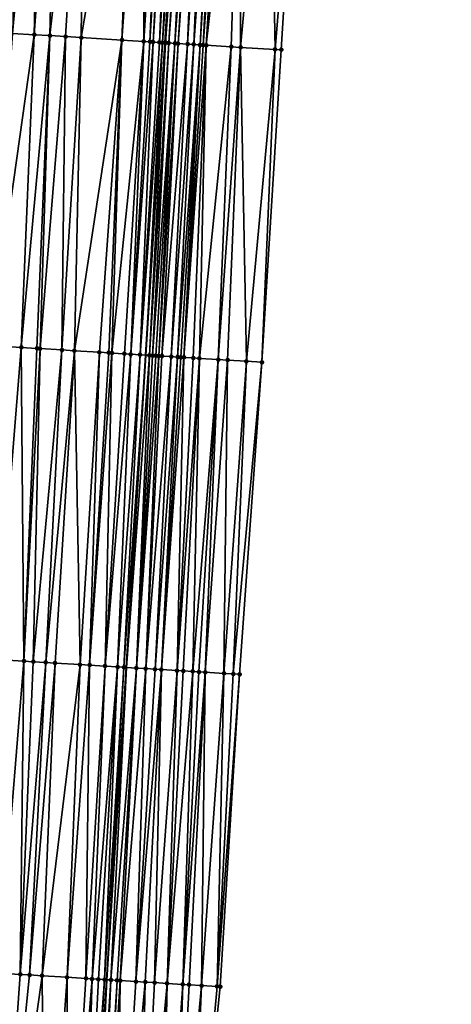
# Model space of a CAD drawing. Header units: feet. Extents: x 2004186 to 2014793, y 836912 to 864902.
# Tile 223 of 256: x 2010632 to 2010659, y 843743 to 843806. Entities that reach past the tile are written whole.
import ezdxf

# ---------------------------------------------------------------- set-up
doc = ezdxf.new("R2010")
doc.units = ezdxf.units.FT
doc.header["$LTSCALE"] = 100
doc.header["$MEASUREMENT"] = 0
for name, color, linetype, lineweight in [('EP_Travel Lane', 5, 'Continuous', 40), ('Road Shots', 4, 'Continuous', 200), ('Road X-Section', 30, 'Continuous', 13)]:
    doc.layers.add(name, color=color, linetype=linetype, lineweight=lineweight)
doc.layers.add('I-77 SB_MM21-27-Surface-Border', color=7, linetype='Continuous')
doc.layers.add('I-77 SB_MM21-27-Surface-TIN', color=7, linetype='Continuous')

msp = doc.modelspace()

# ---------------------------------------------------------------- linework, layer by layer
at = {"layer": 'EP_Travel Lane'}
msp.add_polyline3d([(2010633.840819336, 843684.4456639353, 396.6153915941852), (2010635.051183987, 843704.397478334, 396.990028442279), (2010636.272717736, 843724.3420677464, 397.3495188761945), (2010637.50825552, 843744.2963298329, 397.7499063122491), (2010638.7452788, 843764.2539813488, 398.1147116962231), (2010639.982271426, 843784.2111383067, 398.5213092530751), (2010641.219326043, 843804.1692953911, 398.8736629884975), (2010642.456347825, 843824.1269227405, 399.2474745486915), (2010643.693338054, 843844.0840410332, 399.6478349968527), (2010644.930359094, 843864.04165641, 400.01933092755), (2010646.162889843, 843884.0047899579, 400.4260526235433), (2010647.389492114, 843903.9622924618, 400.8118967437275), (2010648.61562813, 843923.9209101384, 401.1935569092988), (2010649.841778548, 843943.8797622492, 401.5504929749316), (2010651.067762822, 843963.8359099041, 401.9144306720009), (2010652.293614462, 843983.7898986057, 402.2947427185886), (2010653.519511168, 844003.7446208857, 402.6985902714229)], dxfattribs=at)
at = {"layer": 'I-77 SB_MM21-27-Surface-Border', "color": 3, "linetype": 'ByBlock', "lineweight": -2}
msp.add_polyline3d([(2010659.494500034, 844003.3831283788, 402.478977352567), (2010658.073669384, 843983.4401941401, 402.0915249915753), (2010657.451407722, 843963.4494202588, 401.685072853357), (2010656.429759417, 843943.4808970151, 401.306699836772), (2010655.607569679, 843923.4974124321, 400.9500755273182), (2010654.585762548, 843903.5262939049, 400.5761461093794), (2010653.56352265, 843883.5566796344, 400.176583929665), (2010652.335537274, 843863.5889700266, 399.7899535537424), (2010650.504549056, 843843.668147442, 399.4066081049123), (2010649.871313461, 843823.6739154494, 398.9861374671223), (2010648.639181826, 843803.7160686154, 398.6161907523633), (2010647.407038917, 843783.7580391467, 398.2520786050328), (2010645.975288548, 843763.8125357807, 397.8542602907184), (2010644.74318615, 843743.8551625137, 397.469343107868), (2010642.713795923, 843723.9495095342, 397.1144669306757), (2010641.494798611, 843704.011147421, 396.742496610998), (2010640.084793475, 843684.0713201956, 396.389644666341)], dxfattribs=at)
at = {"layer": 'I-77 SB_MM21-27-Surface-TIN', "color": 128, "linetype": 'ByBlock', "lineweight": -2}
for points in [[(2010633.302413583, 843824.6895969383, 399.3822746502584), (2010631.905044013, 843824.7753787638, 399.408974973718), (2010631.471405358, 843804.7684502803, 399.0143022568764)], [(2010633.302413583, 843824.6895969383, 399.3822746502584), (2010631.471405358, 843804.7684502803, 399.0143022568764), (2010632.868774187, 843804.6826564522, 398.9890832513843)], [(2010633.901282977, 843824.6527801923, 399.373753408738), (2010633.302413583, 843824.6895969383, 399.3822746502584), (2010632.868774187, 843804.6826564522, 398.9890832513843)], [(2010634.10090376, 843824.6404698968, 399.3730062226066), (2010633.901282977, 843824.6527801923, 399.373753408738), (2010632.868774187, 843804.6826564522, 398.9890832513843)], [(2010634.300528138, 843824.6282178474, 399.3690545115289), (2010634.10090376, 843824.6404698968, 399.3730062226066), (2010632.868774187, 843804.6826564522, 398.9890832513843)], [(2010634.300528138, 843824.6282178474, 399.3690545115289), (2010632.868774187, 843804.6826564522, 398.9890832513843), (2010633.866886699, 843804.6212442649, 398.9780433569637)], [(2010634.300528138, 843824.6282178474, 399.3690545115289), (2010633.866886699, 843804.6212442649, 398.9780433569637), (2010636.097129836, 843824.5176625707, 399.3492697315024)], [(2010633.866886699, 843804.6212442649, 398.9780433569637), (2010634.865000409, 843804.5598514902, 398.9659691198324), (2010636.097129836, 843824.5176625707, 399.3492697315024)], [(2010634.865000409, 843804.5598514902, 398.9659691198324), (2010635.863107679, 843804.4983543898, 398.9594536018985), (2010636.097129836, 843824.5176625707, 399.3492697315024)], [(2010639.291078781, 843824.3209638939, 399.3226773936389), (2010636.097129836, 843824.5176625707, 399.3492697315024), (2010635.863107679, 843804.4983543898, 398.9594536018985)], [(2010639.291078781, 843824.3209638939, 399.3226773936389), (2010635.863107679, 843804.4983543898, 398.9594536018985), (2010638.45819174, 843804.3385455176, 398.9380594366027)], [(2010639.889949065, 843824.2841615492, 399.3133638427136), (2010639.291078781, 843824.3209638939, 399.3226773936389), (2010638.45819174, 843804.3385455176, 398.9380594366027)], [(2010639.889949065, 843824.2841615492, 399.3133638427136), (2010638.45819174, 843804.3385455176, 398.9380594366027), (2010639.85555243, 843804.2526198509, 398.9198651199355)], [(2010641.087692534, 843824.2106038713, 399.2921503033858), (2010639.889949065, 843824.2841615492, 399.3133638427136), (2010639.85555243, 843804.2526198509, 398.9198651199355)], [(2010641.087692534, 843824.2106038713, 399.2921503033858), (2010639.85555243, 843804.2526198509, 398.9198651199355), (2010640.254801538, 843804.2281214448, 398.9119075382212)], [(2010641.486940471, 843824.1860865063, 399.2849767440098), (2010641.087692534, 843824.2106038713, 399.2921503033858), (2010640.254801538, 843804.2281214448, 398.9119075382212)], [(2010641.486940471, 843824.1860865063, 399.2849767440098), (2010640.254801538, 843804.2281214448, 398.9119075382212), (2010640.454433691, 843804.2159953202, 398.9013708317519)], [(2010641.686569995, 843824.1739178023, 399.2764396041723), (2010641.486940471, 843824.1860865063, 399.2849767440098), (2010640.454433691, 843804.2159953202, 398.9013708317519)], [(2010641.686569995, 843824.1739178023, 399.2764396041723), (2010640.454433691, 843804.2159953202, 398.9013708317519), (2010640.853684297, 843804.1915211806, 398.8921202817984)], [(2010642.085822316, 843824.1494714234, 399.2653605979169), (2010641.686569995, 843824.1739178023, 399.2764396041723), (2010640.853684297, 843804.1915211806, 398.8921202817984)], [(2010642.085822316, 843824.1494714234, 399.2653605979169), (2010640.853684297, 843804.1915211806, 398.8921202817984), (2010641.053314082, 843804.1793567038, 398.8836270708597)], [(2010642.085822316, 843824.1494714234, 399.2653605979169), (2010641.053314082, 843804.1793567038, 398.8836270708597), (2010642.456347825, 843824.1269227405, 399.2474745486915)], [(2010641.053314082, 843804.1793567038, 398.8836270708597), (2010641.219326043, 843804.1692953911, 398.8736629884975), (2010642.456347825, 843824.1269227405, 399.2474745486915)], [(2010641.252947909, 843804.1672577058, 398.8716449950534), (2010642.456347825, 843824.1269227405, 399.2474745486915), (2010641.219326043, 843804.1692953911, 398.8736629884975)], [(2010642.485083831, 843824.1251739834, 399.2460874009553), (2010642.456347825, 843824.1269227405, 399.2474745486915), (2010641.252947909, 843804.1672577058, 398.8716449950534)], [(2010642.684698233, 843824.1127603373, 399.2510262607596), (2010642.485083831, 843824.1251739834, 399.2460874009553), (2010641.252947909, 843804.1672577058, 398.8716449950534)], [(2010642.684698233, 843824.1127603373, 399.2510262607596), (2010641.252947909, 843804.1672577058, 398.8716449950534), (2010641.452571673, 843804.1549956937, 398.8683487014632)], [(2010642.884316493, 843824.1004091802, 399.2525271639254), (2010642.684698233, 843824.1127603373, 399.2510262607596), (2010641.452571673, 843804.1549956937, 398.8683487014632)], [(2010642.884316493, 843824.1004091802, 399.2525271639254), (2010641.452571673, 843804.1549956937, 398.8683487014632), (2010641.851811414, 843804.1303455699, 398.8684750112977)], [(2010643.283567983, 843824.0759493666, 399.24218729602), (2010642.884316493, 843824.1004091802, 399.2525271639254), (2010641.851811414, 843804.1303455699, 398.8684750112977)], [(2010643.283567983, 843824.0759493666, 399.24218729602), (2010641.851811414, 843804.1303455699, 398.8684750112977), (2010642.051434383, 843804.1180706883, 398.8658644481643)], [(2010643.483199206, 843824.06380818, 399.2321362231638), (2010643.283567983, 843824.0759493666, 399.24218729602), (2010642.051434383, 843804.1180706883, 398.8658644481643)], [(2010643.483199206, 843824.06380818, 399.2321362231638), (2010642.051434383, 843804.1180706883, 398.8658644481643), (2010642.650329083, 843804.0816638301, 398.8357720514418)], [(2010643.682834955, 843824.0517403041, 399.2180518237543), (2010643.483199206, 843824.06380818, 399.2321362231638), (2010642.650329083, 843804.0816638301, 398.8357720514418)], [(2010643.882465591, 843824.0395896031, 399.2085242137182), (2010643.682834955, 843824.0517403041, 399.2180518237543), (2010642.650329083, 843804.0816638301, 398.8357720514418)], [(2010643.882465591, 843824.0395896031, 399.2085242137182), (2010642.650329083, 843804.0816638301, 398.8357720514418), (2010643.049584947, 843804.0572748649, 398.8219831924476)], [(2010644.481351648, 843824.0030427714, 399.1851530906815), (2010643.882465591, 843824.0395896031, 399.2085242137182), (2010643.049584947, 843804.0572748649, 398.8219831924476)], [(2010644.481351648, 843824.0030427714, 399.1851530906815), (2010643.049584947, 843804.0572748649, 398.8219831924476), (2010643.448837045, 843804.0328248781, 398.8114457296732)], [(2010644.680981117, 843823.990873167, 399.1766654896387), (2010644.481351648, 843824.0030427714, 399.1851530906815), (2010643.448837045, 843804.0328248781, 398.8114457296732)], [(2010644.680981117, 843823.990873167, 399.1766654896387), (2010643.448837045, 843804.0328248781, 398.8114457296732), (2010643.648459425, 843804.0205404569, 398.8093434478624)], [(2010645.080221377, 843823.9662314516, 399.1763333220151), (2010644.680981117, 843823.990873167, 399.1766654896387), (2010643.648459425, 843804.0205404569, 398.8093434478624)], [(2010645.080221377, 843823.9662314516, 399.1763333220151), (2010643.648459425, 843804.0205404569, 398.8093434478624), (2010643.848085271, 843804.0083121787, 398.804249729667)], [(2010646.078367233, 843823.9053593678, 399.1352191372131), (2010645.080221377, 843823.9662314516, 399.1763333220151), (2010643.848085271, 843804.0083121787, 398.804249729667)], [(2010646.078367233, 843823.9053593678, 399.1352191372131), (2010643.848085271, 843804.0083121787, 398.804249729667), (2010645.445120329, 843803.910944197, 398.7390836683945)], [(2010646.078367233, 843823.9053593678, 399.1352191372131), (2010645.445120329, 843803.910944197, 398.7390836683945), (2010646.044005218, 843803.8743784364, 398.7174579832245)], [(2010647.875024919, 843823.7957109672, 399.0655407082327), (2010646.078367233, 843823.9053593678, 399.1352191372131), (2010646.044005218, 843803.8743784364, 398.7174579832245)], [(2010647.875024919, 843823.7957109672, 399.0655407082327), (2010646.044005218, 843803.8743784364, 398.7174579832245), (2010648.239925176, 843803.7404448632, 398.6306572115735)], [(2010647.875024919, 843823.7957109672, 399.0655407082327), (2010648.239925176, 843803.7404448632, 398.6306572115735), (2010649.871313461, 843823.6739154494, 398.9861374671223)], [(2010649.871313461, 843823.6739154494, 398.9861374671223), (2010648.239925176, 843803.7404448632, 398.6306572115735), (2010648.639181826, 843803.7160686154, 398.6161907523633)], [(2010632.868774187, 843804.6826564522, 398.9890832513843), (2010631.471405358, 843804.7684502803, 399.0143022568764), (2010630.039624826, 843784.822458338, 398.6490640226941)], [(2010632.868774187, 843804.6826564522, 398.9890832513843), (2010630.039624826, 843784.822458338, 398.6490640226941), (2010632.035856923, 843784.6997485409, 398.6219963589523)], [(2010633.866886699, 843804.6212442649, 398.9780433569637), (2010632.868774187, 843804.6826564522, 398.9890832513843), (2010632.035856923, 843784.6997485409, 398.6219963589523)], [(2010633.866886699, 843804.6212442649, 398.9780433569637), (2010632.035856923, 843784.6997485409, 398.6219963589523), (2010633.033971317, 843784.6383668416, 398.6098339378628)], [(2010633.866886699, 843804.6212442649, 398.9780433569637), (2010633.033971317, 843784.6383668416, 398.6098339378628), (2010633.233596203, 843784.626123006, 398.6057381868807)], [(2010633.866886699, 843804.6212442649, 398.9780433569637), (2010633.233596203, 843784.626123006, 398.6057381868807), (2010634.865000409, 843804.5598514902, 398.9659691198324)], [(2010634.865000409, 843804.5598514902, 398.9659691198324), (2010633.233596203, 843784.626123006, 398.6057381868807), (2010634.630949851, 843784.5400832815, 398.5941013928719)], [(2010634.865000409, 843804.5598514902, 398.9659691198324), (2010634.630949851, 843784.5400832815, 398.5941013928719), (2010635.863107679, 843804.4983543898, 398.9594536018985)], [(2010634.630949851, 843784.5400832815, 398.5941013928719), (2010635.429439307, 843784.4909445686, 398.5860781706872), (2010635.863107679, 843804.4983543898, 398.9594536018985)], [(2010638.45819174, 843804.3385455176, 398.9380594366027), (2010635.863107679, 843804.4983543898, 398.9594536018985), (2010635.429439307, 843784.4909445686, 398.5860781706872)], [(2010638.45819174, 843804.3385455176, 398.9380594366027), (2010635.429439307, 843784.4909445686, 398.5860781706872), (2010637.02641285, 843784.3925801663, 398.5744823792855)], [(2010638.45819174, 843804.3385455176, 398.9380594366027), (2010637.02641285, 843784.3925801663, 398.5744823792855), (2010637.625276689, 843784.3556734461, 398.5711609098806)], [(2010638.45819174, 843804.3385455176, 398.9380594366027), (2010637.625276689, 843784.3556734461, 398.5711609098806), (2010637.824899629, 843784.3433980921, 398.5686779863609)], [(2010639.85555243, 843804.2526198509, 398.9198651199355), (2010638.45819174, 843804.3385455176, 398.9380594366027), (2010637.824899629, 843784.3433980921, 398.5686779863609)], [(2010639.85555243, 843804.2526198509, 398.9198651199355), (2010637.824899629, 843784.3433980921, 398.5686779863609), (2010638.623382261, 843784.2941488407, 398.5663110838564)], [(2010639.85555243, 843804.2526198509, 398.9198651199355), (2010638.623382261, 843784.2941488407, 398.5663110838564), (2010639.022629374, 843784.2696181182, 398.5603225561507)], [(2010640.254801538, 843804.2281214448, 398.9119075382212), (2010639.85555243, 843804.2526198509, 398.9198651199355), (2010639.022629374, 843784.2696181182, 398.5603225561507)], [(2010640.454433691, 843804.2159953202, 398.9013708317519), (2010640.254801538, 843804.2281214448, 398.9119075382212), (2010639.022629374, 843784.2696181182, 398.5603225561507)], [(2010640.454433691, 843804.2159953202, 398.9013708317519), (2010639.022629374, 843784.2696181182, 398.5603225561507), (2010639.621510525, 843784.232991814, 398.5426520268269)], [(2010640.853684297, 843804.1915211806, 398.8921202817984), (2010640.454433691, 843804.2159953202, 398.9013708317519), (2010639.621510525, 843784.232991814, 398.5426520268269)], [(2010641.053314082, 843804.1793567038, 398.8836270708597), (2010640.853684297, 843804.1915211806, 398.8921202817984), (2010639.621510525, 843784.232991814, 398.5426520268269)], [(2010641.053314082, 843804.1793567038, 398.8836270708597), (2010639.621510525, 843784.232991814, 398.5426520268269), (2010639.982271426, 843784.2111383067, 398.5213092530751)], [(2010641.053314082, 843804.1793567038, 398.8836270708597), (2010639.982271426, 843784.2111383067, 398.5213092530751), (2010641.219326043, 843804.1692953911, 398.8736629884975)], [(2010641.252947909, 843804.1672577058, 398.8716449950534), (2010641.219326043, 843804.1692953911, 398.8736629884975), (2010639.982271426, 843784.2111383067, 398.5213092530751)], [(2010641.252947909, 843804.1672577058, 398.8716449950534), (2010639.982271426, 843784.2111383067, 398.5213092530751), (2010640.220413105, 843784.1967125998, 398.5072206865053)], [(2010641.452571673, 843804.1549956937, 398.8683487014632), (2010641.252947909, 843804.1672577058, 398.8716449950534), (2010640.220413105, 843784.1967125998, 398.5072206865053)], [(2010641.452571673, 843804.1549956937, 398.8683487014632), (2010640.220413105, 843784.1967125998, 398.5072206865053), (2010640.420037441, 843784.1844598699, 398.5035800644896)], [(2010641.851811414, 843804.1303455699, 398.8684750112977), (2010641.452571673, 843804.1549956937, 398.8683487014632), (2010640.420037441, 843784.1844598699, 398.5035800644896)], [(2010641.851811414, 843804.1303455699, 398.8684750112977), (2010640.420037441, 843784.1844598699, 398.5035800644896), (2010640.619658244, 843784.1721498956, 398.5028686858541)], [(2010641.851811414, 843804.1303455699, 398.8684750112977), (2010640.619658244, 843784.1721498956, 398.5028686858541), (2010640.819282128, 843784.1598898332, 398.4996032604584)], [(2010642.051434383, 843804.1180706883, 398.8658644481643), (2010641.851811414, 843804.1303455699, 398.8684750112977), (2010640.819282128, 843784.1598898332, 398.4996032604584)], [(2010642.051434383, 843804.1180706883, 398.8658644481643), (2010640.819282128, 843784.1598898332, 398.4996032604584), (2010641.018908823, 843784.1476753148, 398.4940073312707)], [(2010642.650329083, 843804.0816638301, 398.8357720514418), (2010642.051434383, 843804.1180706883, 398.8658644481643), (2010641.018908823, 843784.1476753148, 398.4940073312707)], [(2010642.650329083, 843804.0816638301, 398.8357720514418), (2010641.018908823, 843784.1476753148, 398.4940073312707), (2010641.617797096, 843784.1111643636, 398.4704341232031)], [(2010643.049584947, 843804.0572748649, 398.8219831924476), (2010642.650329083, 843804.0816638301, 398.8357720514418), (2010641.617797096, 843784.1111643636, 398.4704341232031)], [(2010643.049584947, 843804.0572748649, 398.8219831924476), (2010641.617797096, 843784.1111643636, 398.4704341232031), (2010642.017060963, 843784.08690503, 398.450558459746)], [(2010643.448837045, 843804.0328248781, 398.8114457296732), (2010643.049584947, 843804.0572748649, 398.8219831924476), (2010642.017060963, 843784.08690503, 398.450558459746)], [(2010643.448837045, 843804.0328248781, 398.8114457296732), (2010642.017060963, 843784.08690503, 398.450558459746), (2010642.216687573, 843784.074689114, 398.4450340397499)], [(2010643.448837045, 843804.0328248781, 398.8114457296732), (2010642.216687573, 843784.074689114, 398.4450340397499), (2010642.416311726, 843784.0624334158, 398.441545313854)], [(2010643.648459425, 843804.0205404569, 398.8093434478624), (2010643.448837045, 843804.0328248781, 398.8114457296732), (2010642.416311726, 843784.0624334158, 398.441545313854)], [(2010643.848085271, 843804.0083121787, 398.804249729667), (2010643.648459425, 843804.0205404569, 398.8093434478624), (2010642.416311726, 843784.0624334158, 398.441545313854)], [(2010643.848085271, 843804.0083121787, 398.804249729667), (2010642.416311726, 843784.0624334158, 398.441545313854), (2010643.015196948, 843784.0258730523, 398.4205005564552)], [(2010643.848085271, 843804.0083121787, 398.804249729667), (2010643.015196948, 843784.0258730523, 398.4205005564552), (2010643.414456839, 843784.0015493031, 398.4039210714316)], [(2010645.445120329, 843803.910944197, 398.7390836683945), (2010643.848085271, 843804.0083121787, 398.804249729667), (2010643.414456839, 843784.0015493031, 398.4039210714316)], [(2010645.445120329, 843803.910944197, 398.7390836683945), (2010643.414456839, 843784.0015493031, 398.4039210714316), (2010644.612233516, 843783.928529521, 398.3566661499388)], [(2010646.044005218, 843803.8743784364, 398.7174579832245), (2010645.445120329, 843803.910944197, 398.7390836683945), (2010644.612233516, 843783.928529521, 398.3566661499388)], [(2010646.044005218, 843803.8743784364, 398.7174579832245), (2010644.612233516, 843783.928529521, 398.3566661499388), (2010645.211116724, 843783.8919365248, 398.3372912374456)], [(2010646.044005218, 843803.8743784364, 398.7174579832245), (2010645.211116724, 843783.8919365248, 398.3372912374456), (2010646.40889436, 843783.8189322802, 398.2892412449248)], [(2010648.239925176, 843803.7404448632, 398.6306572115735), (2010646.044005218, 843803.8743784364, 398.7174579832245), (2010646.40889436, 843783.8189322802, 398.2892412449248)], [(2010648.239925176, 843803.7404448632, 398.6306572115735), (2010646.40889436, 843783.8189322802, 398.2892412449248), (2010647.407038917, 843783.7580391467, 398.2520786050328)], [(2010648.239925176, 843803.7404448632, 398.6306572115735), (2010647.407038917, 843783.7580391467, 398.2520786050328), (2010648.639181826, 843803.7160686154, 398.6161907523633)], [(2010632.035856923, 843784.6997485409, 398.6219963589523), (2010630.039624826, 843784.822458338, 398.6490640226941), (2010630.404488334, 843764.7665969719, 398.2375968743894)], [(2010632.035856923, 843784.6997485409, 398.6219963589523), (2010630.404488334, 843764.7665969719, 398.2375968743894), (2010632.201088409, 843764.6560154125, 398.219852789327)], [(2010633.033971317, 843784.6383668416, 398.6098339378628), (2010632.035856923, 843784.6997485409, 398.6219963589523), (2010632.201088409, 843764.6560154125, 398.219852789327)], [(2010633.233596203, 843784.626123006, 398.6057381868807), (2010633.033971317, 843784.6383668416, 398.6098339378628), (2010632.201088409, 843764.6560154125, 398.219852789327)], [(2010633.233596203, 843784.626123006, 398.6057381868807), (2010632.201088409, 843764.6560154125, 398.219852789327), (2010632.799953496, 843764.6191288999, 398.2153217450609)], [(2010634.630949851, 843784.5400832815, 398.5941013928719), (2010633.233596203, 843784.626123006, 398.6057381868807), (2010632.799953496, 843764.6191288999, 398.2153217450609)], [(2010634.630949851, 843784.5400832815, 398.5941013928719), (2010632.799953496, 843764.6191288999, 398.2153217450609), (2010633.598446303, 843764.5700444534, 398.2040864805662)], [(2010634.630949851, 843784.5400832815, 398.5941013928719), (2010633.598446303, 843764.5700444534, 398.2040864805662), (2010635.429439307, 843784.4909445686, 398.5860781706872)], [(2010634.197314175, 843764.533203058, 398.1971537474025), (2010635.429439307, 843784.4909445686, 398.5860781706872), (2010633.598446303, 843764.5700444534, 398.2040864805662)], [(2010634.197314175, 843764.533203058, 398.1971537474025), (2010635.794295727, 843764.4349683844, 398.1781848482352), (2010635.429439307, 843784.4909445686, 398.5860781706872)], [(2010637.02641285, 843784.3925801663, 398.5744823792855), (2010635.429439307, 843784.4909445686, 398.5860781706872), (2010635.794295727, 843764.4349683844, 398.1781848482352)], [(2010637.02641285, 843784.3925801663, 398.5744823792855), (2010635.794295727, 843764.4349683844, 398.1781848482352), (2010636.393175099, 843764.3983132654, 398.161336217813)], [(2010637.625276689, 843784.3556734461, 398.5711609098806), (2010637.02641285, 843784.3925801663, 398.5744823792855), (2010636.393175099, 843764.3983132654, 398.161336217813)], [(2010637.824899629, 843784.3433980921, 398.5686779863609), (2010637.625276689, 843784.3556734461, 398.5711609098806), (2010636.393175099, 843764.3983132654, 398.161336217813)], [(2010637.824899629, 843784.3433980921, 398.5686779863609), (2010636.393175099, 843764.3983132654, 398.161336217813), (2010637.391294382, 843764.3370107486, 398.1444686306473)], [(2010638.623382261, 843784.2941488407, 398.5663110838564), (2010637.824899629, 843784.3433980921, 398.5686779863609), (2010637.391294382, 843764.3370107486, 398.1444686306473)], [(2010639.022629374, 843784.2696181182, 398.5603225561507), (2010638.623382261, 843784.2941488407, 398.5663110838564), (2010637.391294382, 843764.3370107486, 398.1444686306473)], [(2010639.022629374, 843784.2696181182, 398.5603225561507), (2010637.391294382, 843764.3370107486, 398.1444686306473), (2010638.189794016, 843764.2880368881, 398.1273466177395)], [(2010639.621510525, 843784.232991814, 398.5426520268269), (2010639.022629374, 843784.2696181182, 398.5603225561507), (2010638.189794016, 843764.2880368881, 398.1273466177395)], [(2010639.621510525, 843784.232991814, 398.5426520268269), (2010638.189794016, 843764.2880368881, 398.1273466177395), (2010638.58904388, 843764.2635507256, 398.1187447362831)], [(2010639.621510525, 843784.232991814, 398.5426520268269), (2010638.58904388, 843764.2635507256, 398.1187447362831), (2010639.982271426, 843784.2111383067, 398.5213092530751)], [(2010638.58904388, 843764.2635507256, 398.1187447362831), (2010638.7452788, 843764.2539813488, 398.1147116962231), (2010639.982271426, 843784.2111383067, 398.5213092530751)], [(2010640.220413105, 843784.1967125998, 398.5072206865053), (2010639.982271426, 843784.2111383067, 398.5213092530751), (2010638.7452788, 843764.2539813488, 398.1147116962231)], [(2010640.220413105, 843784.1967125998, 398.5072206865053), (2010638.7452788, 843764.2539813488, 398.1147116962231), (2010639.387547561, 843764.2146424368, 398.0981322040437)], [(2010640.420037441, 843784.1844598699, 398.5035800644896), (2010640.220413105, 843784.1967125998, 398.5072206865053), (2010639.387547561, 843764.2146424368, 398.0981322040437)], [(2010640.619658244, 843784.1721498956, 398.5028686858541), (2010640.420037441, 843784.1844598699, 398.5035800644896), (2010639.387547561, 843764.2146424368, 398.0981322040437)], [(2010640.819282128, 843784.1598898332, 398.4996032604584), (2010640.619658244, 843784.1721498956, 398.5028686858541), (2010639.387547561, 843764.2146424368, 398.0981322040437)], [(2010640.819282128, 843784.1598898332, 398.4996032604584), (2010639.387547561, 843764.2146424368, 398.0981322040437), (2010639.986422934, 843764.1779225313, 398.0847323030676)], [(2010641.018908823, 843784.1476753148, 398.4940073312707), (2010640.819282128, 843784.1598898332, 398.4996032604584), (2010639.986422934, 843764.1779225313, 398.0847323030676)], [(2010641.617797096, 843784.1111643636, 398.4704341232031), (2010641.018908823, 843784.1476753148, 398.4940073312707), (2010639.986422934, 843764.1779225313, 398.0847323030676)], [(2010641.617797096, 843784.1111643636, 398.4704341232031), (2010639.986422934, 843764.1779225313, 398.0847323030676), (2010640.585308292, 843764.1413643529, 398.0627233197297)], [(2010642.017060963, 843784.08690503, 398.450558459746), (2010641.617797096, 843784.1111643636, 398.4704341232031), (2010640.585308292, 843764.1413643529, 398.0627233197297)], [(2010642.017060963, 843784.08690503, 398.450558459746), (2010640.585308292, 843764.1413643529, 398.0627233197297), (2010640.984562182, 843764.1169434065, 398.0506498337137)], [(2010642.216687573, 843784.074689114, 398.4450340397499), (2010642.017060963, 843784.08690503, 398.450558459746), (2010640.984562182, 843764.1169434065, 398.0506498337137)], [(2010642.416311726, 843784.0624334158, 398.441545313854), (2010642.216687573, 843784.074689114, 398.4450340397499), (2010640.984562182, 843764.1169434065, 398.0506498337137)], [(2010642.416311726, 843784.0624334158, 398.441545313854), (2010640.984562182, 843764.1169434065, 398.0506498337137), (2010641.982703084, 843764.055991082, 398.0151407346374)], [(2010643.015196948, 843784.0258730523, 398.4205005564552), (2010642.416311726, 843784.0624334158, 398.441545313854), (2010641.982703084, 843764.055991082, 398.0151407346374)], [(2010643.414456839, 843784.0015493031, 398.4039210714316), (2010643.015196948, 843784.0258730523, 398.4205005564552), (2010641.982703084, 843764.055991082, 398.0151407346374)], [(2010643.414456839, 843784.0015493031, 398.4039210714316), (2010641.982703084, 843764.055991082, 398.0151407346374), (2010642.381961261, 843764.0316395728, 397.9993709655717)], [(2010643.414456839, 843784.0015493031, 398.4039210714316), (2010642.381961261, 843764.0316395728, 397.9993709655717), (2010642.980849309, 843763.9951249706, 397.9750423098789)], [(2010644.612233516, 843783.928529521, 398.3566661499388), (2010643.414456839, 843784.0015493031, 398.4039210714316), (2010642.980849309, 843763.9951249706, 397.9750423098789)], [(2010644.612233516, 843783.928529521, 398.3566661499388), (2010642.980849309, 843763.9951249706, 397.9750423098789), (2010643.380107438, 843763.9707726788, 397.9593142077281)], [(2010644.612233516, 843783.928529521, 398.3566661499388), (2010643.380107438, 843763.9707726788, 397.9593142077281), (2010643.779362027, 843763.9463630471, 397.9466384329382)], [(2010645.211116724, 843783.8919365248, 398.3372912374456), (2010644.612233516, 843783.928529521, 398.3566661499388), (2010643.779362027, 843763.9463630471, 397.9466384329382)], [(2010645.211116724, 843783.8919365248, 398.3372912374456), (2010643.779362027, 843763.9463630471, 397.9466384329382), (2010644.977135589, 843763.8732928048, 397.9001656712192)], [(2010646.40889436, 843783.8189322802, 398.2892412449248), (2010645.211116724, 843783.8919365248, 398.3372912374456), (2010644.977135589, 843763.8732928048, 397.9001656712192)], [(2010646.40889436, 843783.8189322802, 398.2892412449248), (2010644.977135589, 843763.8732928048, 397.9001656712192), (2010645.576030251, 843763.836885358, 397.870132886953)], [(2010646.40889436, 843783.8189322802, 398.2892412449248), (2010645.576030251, 843763.836885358, 397.870132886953), (2010647.407038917, 843783.7580391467, 398.2520786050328)], [(2010647.407038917, 843783.7580391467, 398.2520786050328), (2010645.576030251, 843763.836885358, 397.870132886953), (2010645.975288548, 843763.8125357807, 397.8542602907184)], [(2010632.201088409, 843764.6560154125, 398.219852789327), (2010630.404488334, 843764.7665969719, 398.2375968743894), (2010630.569712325, 843744.7227424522, 397.8495043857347)], [(2010632.201088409, 843764.6560154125, 398.219852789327), (2010630.569712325, 843744.7227424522, 397.8495043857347), (2010631.967070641, 843744.6367783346, 397.8339695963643)], [(2010632.799953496, 843764.6191288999, 398.2153217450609), (2010632.201088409, 843764.6560154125, 398.219852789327), (2010631.967070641, 843744.6367783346, 397.8339695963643)], [(2010633.598446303, 843764.5700444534, 398.2040864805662), (2010632.799953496, 843764.6191288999, 398.2153217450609), (2010631.967070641, 843744.6367783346, 397.8339695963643)], [(2010633.598446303, 843764.5700444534, 398.2040864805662), (2010631.967070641, 843744.6367783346, 397.8339695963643), (2010632.565935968, 843744.599895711, 397.8294065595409)], [(2010634.197314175, 843764.533203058, 398.1971537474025), (2010633.598446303, 843764.5700444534, 398.2040864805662), (2010632.565935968, 843744.599895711, 397.8294065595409)], [(2010634.197314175, 843764.533203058, 398.1971537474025), (2010632.565935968, 843744.599895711, 397.8294065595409), (2010633.364430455, 843744.5508384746, 397.8171911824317)], [(2010634.197314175, 843764.533203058, 398.1971537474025), (2010633.364430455, 843744.5508384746, 397.8171911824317), (2010635.794295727, 843764.4349683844, 398.1781848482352)], [(2010633.364430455, 843744.5508384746, 397.8171911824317), (2010634.961409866, 843744.4525691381, 397.8006998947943), (2010635.794295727, 843764.4349683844, 398.1781848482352)], [(2010634.961409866, 843744.4525691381, 397.8006998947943), (2010636.393175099, 843764.3983132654, 398.161336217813), (2010635.794295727, 843764.4349683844, 398.1781848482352)], [(2010634.961409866, 843744.4525691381, 397.8006998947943), (2010636.159154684, 843744.3790332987, 397.7798126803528), (2010636.393175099, 843764.3983132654, 398.161336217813)], [(2010637.391294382, 843764.3370107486, 398.1444686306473), (2010636.393175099, 843764.3983132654, 398.161336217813), (2010636.159154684, 843744.3790332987, 397.7798126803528)], [(2010637.391294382, 843764.3370107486, 398.1444686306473), (2010636.159154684, 843744.3790332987, 397.7798126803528), (2010636.558406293, 843744.3545754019, 397.7700792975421)], [(2010638.189794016, 843764.2880368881, 398.1273466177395), (2010637.391294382, 843764.3370107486, 398.1444686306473), (2010636.558406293, 843744.3545754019, 397.7700792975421)], [(2010638.189794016, 843764.2880368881, 398.1273466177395), (2010636.558406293, 843744.3545754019, 397.7700792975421), (2010636.957652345, 843744.3300274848, 397.7649610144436)], [(2010638.189794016, 843764.2880368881, 398.1273466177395), (2010636.957652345, 843744.3300274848, 397.7649610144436), (2010637.356905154, 843744.3055890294, 397.7542309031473)], [(2010638.58904388, 843764.2635507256, 398.1187447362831), (2010638.189794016, 843764.2880368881, 398.1273466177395), (2010637.356905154, 843744.3055890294, 397.7542309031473)], [(2010638.58904388, 843764.2635507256, 398.1187447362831), (2010637.356905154, 843744.3055890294, 397.7542309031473), (2010637.50825552, 843744.2963298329, 397.7499063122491)], [(2010638.58904388, 843764.2635507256, 398.1187447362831), (2010637.50825552, 843744.2963298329, 397.7499063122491), (2010638.7452788, 843764.2539813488, 398.1147116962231)], [(2010637.75615878, 843744.2811637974, 397.742822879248), (2010638.7452788, 843764.2539813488, 398.1147116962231), (2010637.50825552, 843744.2963298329, 397.7499063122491)], [(2010639.387547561, 843764.2146424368, 398.0981322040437), (2010638.7452788, 843764.2539813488, 398.1147116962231), (2010637.75615878, 843744.2811637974, 397.742822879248)], [(2010639.387547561, 843764.2146424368, 398.0981322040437), (2010637.75615878, 843744.2811637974, 397.742822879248), (2010638.15540714, 843744.2566532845, 397.7357869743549)], [(2010639.387547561, 843764.2146424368, 398.0981322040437), (2010638.15540714, 843744.2566532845, 397.7357869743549), (2010638.355034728, 843744.2444532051, 397.7294402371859)], [(2010639.986422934, 843764.1779225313, 398.0847323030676), (2010639.387547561, 843764.2146424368, 398.0981322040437), (2010638.355034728, 843744.2444532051, 397.7294402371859)], [(2010639.986422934, 843764.1779225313, 398.0847323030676), (2010638.355034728, 843744.2444532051, 397.7294402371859), (2010639.353187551, 843744.1836939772, 397.6853424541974)], [(2010640.585308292, 843764.1413643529, 398.0627233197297), (2010639.986422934, 843764.1779225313, 398.0847323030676), (2010639.353187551, 843744.1836939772, 397.6853424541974)], [(2010640.984562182, 843764.1169434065, 398.0506498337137), (2010640.585308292, 843764.1413643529, 398.0627233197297), (2010639.353187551, 843744.1836939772, 397.6853424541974)], [(2010640.984562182, 843764.1169434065, 398.0506498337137), (2010639.353187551, 843744.1836939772, 397.6853424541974), (2010639.952072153, 843744.1471235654, 397.6647731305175)], [(2010640.984562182, 843764.1169434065, 398.0506498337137), (2010639.952072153, 843744.1471235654, 397.6647731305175), (2010640.550955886, 843744.1105390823, 397.6449252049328)], [(2010641.982703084, 843764.055991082, 398.0151407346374), (2010640.984562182, 843764.1169434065, 398.0506498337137), (2010640.550955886, 843744.1105390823, 397.6449252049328)], [(2010641.982703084, 843764.055991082, 398.0151407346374), (2010640.550955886, 843744.1105390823, 397.6449252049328), (2010641.34947291, 843744.061846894, 397.6139947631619)], [(2010642.381961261, 843764.0316395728, 397.9993709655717), (2010641.982703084, 843764.055991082, 398.0151407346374), (2010641.34947291, 843744.061846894, 397.6139947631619)], [(2010642.980849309, 843763.9951249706, 397.9750423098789), (2010642.381961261, 843764.0316395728, 397.9993709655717), (2010641.34947291, 843744.061846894, 397.6139947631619)], [(2010642.980849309, 843763.9951249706, 397.9750423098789), (2010641.34947291, 843744.061846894, 397.6139947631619), (2010642.347616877, 843744.0009442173, 397.5772512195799)], [(2010643.380107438, 843763.9707726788, 397.9593142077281), (2010642.980849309, 843763.9951249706, 397.9750423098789), (2010642.347616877, 843744.0009442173, 397.5772512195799)], [(2010643.779362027, 843763.9463630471, 397.9466384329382), (2010643.380107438, 843763.9707726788, 397.9593142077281), (2010642.347616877, 843744.0009442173, 397.5772512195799)], [(2010643.779362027, 843763.9463630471, 397.9466384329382), (2010642.347616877, 843744.0009442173, 397.5772512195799), (2010642.7468766, 843743.9766177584, 397.5607793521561)], [(2010643.779362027, 843763.9463630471, 397.9466384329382), (2010642.7468766, 843743.9766177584, 397.5607793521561), (2010643.545407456, 843743.9281496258, 397.5183621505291)], [(2010644.977135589, 843763.8732928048, 397.9001656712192), (2010643.779362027, 843763.9463630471, 397.9466384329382), (2010643.545407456, 843743.9281496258, 397.5183621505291)], [(2010644.977135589, 843763.8732928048, 397.9001656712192), (2010643.545407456, 843743.9281496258, 397.5183621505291), (2010644.543557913, 843743.8673520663, 397.4762295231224)], [(2010645.576030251, 843763.836885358, 397.870132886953), (2010644.977135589, 843763.8732928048, 397.9001656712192), (2010644.543557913, 843743.8673520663, 397.4762295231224)], [(2010645.576030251, 843763.836885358, 397.870132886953), (2010644.543557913, 843743.8673520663, 397.4762295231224), (2010645.975288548, 843763.8125357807, 397.8542602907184)], [(2010645.975288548, 843763.8125357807, 397.8542602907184), (2010644.543557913, 843743.8673520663, 397.4762295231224), (2010644.74318615, 843743.8551625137, 397.469343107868)], [(2010631.967070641, 843744.6367783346, 397.8339695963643), (2010630.569712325, 843744.7227424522, 397.8495043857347), (2010630.536521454, 843724.6938380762, 397.4437443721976)], [(2010632.565935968, 843744.599895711, 397.8294065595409), (2010631.967070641, 843744.6367783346, 397.8339695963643), (2010630.536521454, 843724.6938380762, 397.4437443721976)], [(2010633.364430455, 843744.5508384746, 397.8171911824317), (2010632.565935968, 843744.599895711, 397.8294065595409), (2010630.536521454, 843724.6938380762, 397.4437443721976)], [(2010633.364430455, 843744.5508384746, 397.8171911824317), (2010630.536521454, 843724.6938380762, 397.4437443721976), (2010633.530887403, 843724.5100632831, 397.4023107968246)], [(2010633.364430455, 843744.5508384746, 397.8171911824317), (2010633.530887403, 843724.5100632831, 397.4023107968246), (2010634.961409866, 843744.4525691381, 397.8006998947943)], [(2010634.961409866, 843744.4525691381, 397.8006998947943), (2010633.530887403, 843724.5100632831, 397.4023107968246), (2010634.928261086, 843724.4243488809, 397.3804658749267)], [(2010634.961409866, 843744.4525691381, 397.8006998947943), (2010634.928261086, 843724.4243488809, 397.3804658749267), (2010636.159154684, 843744.3790332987, 397.7798126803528)], [(2010634.928261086, 843724.4243488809, 397.3804658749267), (2010636.558406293, 843744.3545754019, 397.7700792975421), (2010636.159154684, 843744.3790332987, 397.7798126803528)], [(2010634.928261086, 843724.4243488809, 397.3804658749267), (2010635.926396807, 843724.36331351, 397.3547970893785), (2010636.558406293, 843744.3545754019, 397.7700792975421)], [(2010636.957652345, 843744.3300274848, 397.7649610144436), (2010636.558406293, 843744.3545754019, 397.7700792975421), (2010635.926396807, 843724.36331351, 397.3547970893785)], [(2010637.356905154, 843744.3055890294, 397.7542309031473), (2010636.957652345, 843744.3300274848, 397.7649610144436), (2010635.926396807, 843724.36331351, 397.3547970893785)], [(2010637.356905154, 843744.3055890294, 397.7542309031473), (2010635.926396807, 843724.36331351, 397.3547970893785), (2010636.272717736, 843724.3420677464, 397.3495188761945)], [(2010637.356905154, 843744.3055890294, 397.7542309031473), (2010636.272717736, 843724.3420677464, 397.3495188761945), (2010637.50825552, 843744.2963298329, 397.7499063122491)], [(2010636.525270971, 843724.3265743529, 397.3456697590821), (2010637.50825552, 843744.2963298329, 397.7499063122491), (2010636.272717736, 843724.3420677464, 397.3495188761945)], [(2010637.75615878, 843744.2811637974, 397.742822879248), (2010637.50825552, 843744.2963298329, 397.7499063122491), (2010636.525270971, 843724.3265743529, 397.3456697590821)], [(2010637.75615878, 843744.2811637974, 397.742822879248), (2010636.525270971, 843724.3265743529, 397.3456697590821), (2010636.924519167, 843724.3020613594, 397.3406606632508)], [(2010638.15540714, 843744.2566532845, 397.7357869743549), (2010637.75615878, 843744.2811637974, 397.742822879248), (2010636.924519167, 843724.3020613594, 397.3406606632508)], [(2010638.15540714, 843744.2566532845, 397.7357869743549), (2010636.924519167, 843724.3020613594, 397.3406606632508), (2010637.124146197, 843724.2898524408, 397.3356250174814)], [(2010638.355034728, 843744.2444532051, 397.7294402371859), (2010638.15540714, 843744.2566532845, 397.7357869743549), (2010637.124146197, 843724.2898524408, 397.3356250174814)], [(2010638.355034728, 843744.2444532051, 397.7294402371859), (2010637.124146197, 843724.2898524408, 397.3356250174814), (2010638.122298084, 843724.2290793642, 397.2960025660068)], [(2010639.353187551, 843744.1836939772, 397.6853424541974), (2010638.355034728, 843744.2444532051, 397.7294402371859), (2010638.122298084, 843724.2290793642, 397.2960025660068)], [(2010639.952072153, 843744.1471235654, 397.6647731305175), (2010639.353187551, 843744.1836939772, 397.6853424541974), (2010638.122298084, 843724.2290793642, 397.2960025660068)], [(2010639.952072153, 843744.1471235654, 397.6647731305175), (2010638.122298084, 843724.2290793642, 397.2960025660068), (2010639.519700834, 843724.1438365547, 397.2490696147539)], [(2010640.550955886, 843744.1105390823, 397.6449252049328), (2010639.952072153, 843744.1471235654, 397.6647731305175), (2010639.519700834, 843724.1438365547, 397.2490696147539)], [(2010641.34947291, 843744.061846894, 397.6139947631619), (2010640.550955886, 843744.1105390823, 397.6449252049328), (2010639.519700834, 843724.1438365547, 397.2490696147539)], [(2010641.34947291, 843744.061846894, 397.6139947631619), (2010639.519700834, 843724.1438365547, 397.2490696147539), (2010640.118593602, 843724.1073992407, 397.2238846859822)], [(2010641.34947291, 843744.061846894, 397.6139947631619), (2010640.118593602, 843724.1073992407, 397.2238846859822), (2010640.917126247, 843724.0589614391, 397.1825758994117)], [(2010642.347616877, 843744.0009442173, 397.5772512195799), (2010641.34947291, 843744.061846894, 397.6139947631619), (2010640.917126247, 843724.0589614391, 397.1825758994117)], [(2010642.347616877, 843744.0009442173, 397.5772512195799), (2010640.917126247, 843724.0589614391, 397.1825758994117), (2010641.715647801, 843724.0103436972, 397.150839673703)], [(2010642.7468766, 843743.9766177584, 397.5607793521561), (2010642.347616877, 843744.0009442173, 397.5772512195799), (2010641.715647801, 843724.0103436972, 397.150839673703)], [(2010643.545407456, 843743.9281496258, 397.5183621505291), (2010642.7468766, 843743.9766177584, 397.5607793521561), (2010641.715647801, 843724.0103436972, 397.150839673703)], [(2010643.545407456, 843743.9281496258, 397.5183621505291), (2010641.715647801, 843724.0103436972, 397.150839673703), (2010642.713795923, 843723.9495095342, 397.1144669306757)], [(2010644.543557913, 843743.8673520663, 397.4762295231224), (2010643.545407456, 843743.9281496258, 397.5183621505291), (2010642.713795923, 843723.9495095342, 397.1144669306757)], [(2010644.543557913, 843743.8673520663, 397.4762295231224), (2010642.713795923, 843723.9495095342, 397.1144669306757), (2010644.74318615, 843743.8551625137, 397.469343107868)]]:
    msp.add_3dface(points, dxfattribs=at)
at = {"layer": 'Road Shots', "lineweight": 100}
for p in [(2010632.868774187, 843804.6826564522, 398.9890832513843), (2010633.866886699, 843804.6212442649, 398.9780433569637), (2010634.865000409, 843804.5598514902, 398.9659691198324), (2010635.863107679, 843804.4983543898, 398.9594536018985), (2010638.45819174, 843804.3385455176, 398.9380594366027), (2010639.85555243, 843804.2526198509, 398.9198651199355), (2010640.254801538, 843804.2281214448, 398.9119075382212), (2010640.454433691, 843804.2159953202, 398.9013708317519), (2010640.853684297, 843804.1915211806, 398.8921202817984), (2010641.053314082, 843804.1793567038, 398.8836270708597), (2010641.252947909, 843804.1672577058, 398.8716449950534), (2010641.452571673, 843804.1549956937, 398.8683487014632), (2010641.851811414, 843804.1303455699, 398.8684750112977), (2010642.051434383, 843804.1180706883, 398.8658644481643), (2010642.650329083, 843804.0816638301, 398.8357720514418), (2010643.049584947, 843804.0572748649, 398.8219831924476), (2010643.448837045, 843804.0328248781, 398.8114457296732), (2010643.648459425, 843804.0205404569, 398.8093434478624), (2010643.848085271, 843804.0083121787, 398.804249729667), (2010645.445120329, 843803.910944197, 398.7390836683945), (2010646.044005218, 843803.8743784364, 398.7174579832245), (2010648.239925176, 843803.7404448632, 398.6306572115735), (2010648.639181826, 843803.7160686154, 398.6161907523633), (2010632.035856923, 843784.6997485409, 398.6219963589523), (2010633.033971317, 843784.6383668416, 398.6098339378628), (2010633.233596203, 843784.626123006, 398.6057381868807), (2010634.630949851, 843784.5400832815, 398.5941013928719), (2010635.429439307, 843784.4909445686, 398.5860781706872), (2010637.02641285, 843784.3925801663, 398.5744823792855), (2010637.625276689, 843784.3556734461, 398.5711609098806), (2010637.824899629, 843784.3433980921, 398.5686779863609), (2010638.623382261, 843784.2941488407, 398.5663110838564), (2010639.022629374, 843784.2696181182, 398.5603225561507), (2010639.621510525, 843784.232991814, 398.5426520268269), (2010640.220413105, 843784.1967125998, 398.5072206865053), (2010640.420037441, 843784.1844598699, 398.5035800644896), (2010640.619658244, 843784.1721498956, 398.5028686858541), (2010640.819282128, 843784.1598898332, 398.4996032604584), (2010641.018908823, 843784.1476753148, 398.4940073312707), (2010641.617797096, 843784.1111643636, 398.4704341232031), (2010642.017060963, 843784.08690503, 398.450558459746), (2010642.216687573, 843784.074689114, 398.4450340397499), (2010642.416311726, 843784.0624334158, 398.441545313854), (2010643.015196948, 843784.0258730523, 398.4205005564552), (2010643.414456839, 843784.0015493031, 398.4039210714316), (2010644.612233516, 843783.928529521, 398.3566661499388), (2010645.211116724, 843783.8919365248, 398.3372912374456), (2010646.40889436, 843783.8189322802, 398.2892412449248), (2010647.407038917, 843783.7580391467, 398.2520786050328), (2010632.201088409, 843764.6560154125, 398.219852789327), (2010632.799953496, 843764.6191288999, 398.2153217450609), (2010633.598446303, 843764.5700444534, 398.2040864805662), (2010634.197314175, 843764.533203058, 398.1971537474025), (2010635.794295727, 843764.4349683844, 398.1781848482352), (2010636.393175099, 843764.3983132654, 398.161336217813), (2010637.391294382, 843764.3370107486, 398.1444686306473), (2010638.189794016, 843764.2880368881, 398.1273466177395), (2010638.58904388, 843764.2635507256, 398.1187447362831), (2010639.387547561, 843764.2146424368, 398.0981322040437), (2010639.986422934, 843764.1779225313, 398.0847323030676), (2010640.585308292, 843764.1413643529, 398.0627233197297), (2010640.984562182, 843764.1169434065, 398.0506498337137), (2010641.982703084, 843764.055991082, 398.0151407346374), (2010642.381961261, 843764.0316395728, 397.9993709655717), (2010642.980849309, 843763.9951249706, 397.9750423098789), (2010643.380107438, 843763.9707726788, 397.9593142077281), (2010643.779362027, 843763.9463630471, 397.9466384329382), (2010644.977135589, 843763.8732928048, 397.9001656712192), (2010645.576030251, 843763.836885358, 397.870132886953), (2010645.975288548, 843763.8125357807, 397.8542602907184), (2010631.967070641, 843744.6367783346, 397.8339695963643), (2010632.565935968, 843744.599895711, 397.8294065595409), (2010633.364430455, 843744.5508384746, 397.8171911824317), (2010634.961409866, 843744.4525691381, 397.8006998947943), (2010636.159154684, 843744.3790332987, 397.7798126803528), (2010636.558406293, 843744.3545754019, 397.7700792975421), (2010636.957652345, 843744.3300274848, 397.7649610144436), (2010637.356905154, 843744.3055890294, 397.7542309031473), (2010637.75615878, 843744.2811637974, 397.742822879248), (2010638.15540714, 843744.2566532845, 397.7357869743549), (2010638.355034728, 843744.2444532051, 397.7294402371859), (2010639.353187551, 843744.1836939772, 397.6853424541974), (2010639.952072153, 843744.1471235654, 397.6647731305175), (2010640.550955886, 843744.1105390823, 397.6449252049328), (2010641.34947291, 843744.061846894, 397.6139947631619), (2010642.347616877, 843744.0009442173, 397.5772512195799), (2010642.7468766, 843743.9766177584, 397.5607793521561), (2010643.545407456, 843743.9281496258, 397.5183621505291), (2010644.543557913, 843743.8673520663, 397.4762295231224), (2010644.74318615, 843743.8551625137, 397.469343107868)]:
    msp.add_point(p, dxfattribs=at)
at = {"layer": 'Road X-Section', "extrusion": (0.06160849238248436, 0.9979233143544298, 0.0188003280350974), "elevation": 965931.9264898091, "flags": 128}
msp.add_lwpolyline([(-1954784.379908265, -17764.57808217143), (-1954784.979908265, -17764.55596608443), (-1954785.579908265, -17764.53871481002), (-1954786.179908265, -17764.51699954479), (-1954786.979908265, -17764.48563971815), (-1954788.179908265, -17764.42370911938), (-1954788.379908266, -17764.41457896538), (-1954788.579908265, -17764.40753555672), (-1954789.179908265, -17764.39547822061), (-1954789.379908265, -17764.38737447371), (-1954789.779908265, -17764.36474685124), (-1954790.379908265, -17764.34003327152), (-1954790.779908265, -17764.32126111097), (-1954791.179908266, -17764.31169354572), (-1954791.579908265, -17764.30388175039), (-1954792.179908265, -17764.28836589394), (-1954793.979908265, -17764.25726830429), (-1954794.379908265, -17764.24742120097), (-1954795.379908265, -17764.22361173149), (-1954796.579908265, -17764.19838105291), (-1954797.779908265, -17764.16697680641), (-1954798.379908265, -17764.14925685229), (-1954799.979908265, -17764.10923125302), (-1954800.579908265, -17764.09109466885), (-1954800.979908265, -17764.08325578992), (-1954801.779908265, -17764.07768822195), (-1954801.979908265, -17764.07317646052), (-1954802.579908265, -17764.04874980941), (-1954802.979908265, -17764.03791886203), (-1954804.579908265, -17764.02271148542), (-1954805.579908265, -17764.00402749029), (-1954806.979908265, -17763.98674129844), (-1954807.979908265, -17763.96506385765), (-1954808.379908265, -17763.9633128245), (-1954809.779908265, -17763.93708690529), (-1954811.579908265, -17763.9197520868), (-1954812.379908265, -17763.90711394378), (-1954812.779908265, -17763.90479083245), (-1954813.379908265, -17763.90802218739), (-1954813.579908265, -17763.9119063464), (-1954813.779908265, -17763.91364576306), (-1954814.779908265, -17763.93423392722), (-1954815.979908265, -17763.96240976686), (-1954817.379908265, -17763.98763323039), (-1954818.379908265, -17763.99867507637), (-1954819.379908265, -17764.0107514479), (-1954820.379908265, -17764.0172681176), (-1954822.979908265, -17764.03866606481), (-1954824.379908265, -17764.05686359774), (-1954824.779908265, -17764.06482258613), (-1954824.979908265, -17764.07536115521), (-1954825.379908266, -17764.08461334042), (-1954825.579908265, -17764.09310805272), (-1954825.779908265, -17764.10509224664), (-1954825.979908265, -17764.10838912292), (-1954826.379908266, -17764.10826279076), (-1954826.579908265, -17764.11087381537), (-1954827.179908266, -17764.14097153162), (-1954827.579908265, -17764.15476282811), (-1954827.979908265, -17764.16530215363), (-1954828.179908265, -17764.16740480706), (-1954828.379908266, -17764.17249942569), (-1954829.979908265, -17764.23767700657), (-1954830.579908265, -17764.25930651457), (-1954832.779908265, -17764.34612263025), (-1954833.179908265, -17764.36059164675)], dxfattribs=at)
at = {"layer": 'Road X-Section', "extrusion": (0.06160757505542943, 0.9979084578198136, 0.01957591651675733), "elevation": 965897.8559068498, "flags": 128}
msp.add_lwpolyline([(-1954784.580037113, -18513.81927309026), (-1954786.180037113, -18513.76155794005), (-1954787.580037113, -18513.70506790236), (-1954788.380037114, -18513.66644462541), (-1954788.580037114, -18513.65947624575), (-1954788.780037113, -18513.65790687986), (-1954788.980037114, -18513.66004156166), (-1954789.180037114, -18513.65942175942), (-1954789.380037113, -18513.65261769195), (-1954789.980037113, -18513.61696014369), (-1954790.180037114, -18513.60882674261), (-1954790.780037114, -18513.59239861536), (-1954791.980037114, -18513.57171234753), (-1954792.780037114, -18513.55346153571), (-1954793.780037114, -18513.53535152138), (-1954794.980037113, -18513.50700819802), (-1954796.980037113, -18513.46129759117), (-1954799.780037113, -18513.38926552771), (-1954801.180037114, -18513.34640108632), (-1954801.780037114, -18513.33276188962), (-1954801.980037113, -18513.32717275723), (-1954802.580037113, -18513.30198556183), (-1954803.380037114, -18513.29233385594), (-1954803.780037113, -18513.29196942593), (-1954804.980037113, -18513.28529422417), (-1954805.380037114, -18513.27983696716), (-1954806.380037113, -18513.27605037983), (-1954807.780037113, -18513.25783744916), (-1954808.580037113, -18513.25349880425), (-1954809.380037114, -18513.2462760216), (-1954810.980037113, -18513.22708730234), (-1954811.580037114, -18513.22156407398), (-1954811.980037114, -18513.22195970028), (-1954812.380037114, -18513.2158229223), (-1954813.580037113, -18513.20496092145), (-1954813.780037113, -18513.20265327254), (-1954813.980037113, -18513.20251993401), (-1954814.980037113, -18513.22039560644), (-1954815.780037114, -18513.23435534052), (-1954817.780037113, -18513.26142819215), (-1954818.780037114, -18513.27359294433), (-1954818.980037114, -18513.27768948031), (-1954820.380037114, -18513.28932850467), (-1954821.180037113, -18513.29735326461), (-1954822.780037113, -18513.3089512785), (-1954823.380037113, -18513.31227338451), (-1954823.580037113, -18513.31475678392), (-1954824.380037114, -18513.31712414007), (-1954824.780037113, -18513.32311381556), (-1954825.380037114, -18513.34078773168), (-1954825.980037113, -18513.37622586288), (-1954826.180037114, -18513.37986718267), (-1954826.380037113, -18513.38057869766), (-1954826.580037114, -18513.38384474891), (-1954826.780037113, -18513.38944175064), (-1954827.380037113, -18513.41301947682), (-1954827.780037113, -18513.43289894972), (-1954827.980037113, -18513.43842442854), (-1954828.180037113, -18513.4419138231), (-1954828.780037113, -18513.462962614), (-1954829.180037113, -18513.47954527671), (-1954830.380037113, -18513.52680925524), (-1954830.980037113, -18513.54618788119), (-1954832.180037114, -18513.59424708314), (-1954833.180037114, -18513.63141684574)], dxfattribs=at)
at = {"layer": 'Road X-Section', "extrusion": (0.06160847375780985, 0.9979229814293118, 0.01881805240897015), "elevation": 965891.6160750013, "flags": 128}
msp.add_lwpolyline([(-1954785.178047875, -17781.62428324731), (-1954787.178047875, -17781.55126814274), (-1954788.178047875, -17781.50753448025), (-1954788.378047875, -17781.50048170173), (-1954788.578047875, -17781.49600404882), (-1954788.778047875, -17781.4944568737), (-1954788.978047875, -17781.49539811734), (-1954789.178047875, -17781.49185221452), (-1954789.378047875, -17781.48308996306), (-1954789.978047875, -17781.44556154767), (-1954790.178047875, -17781.43645104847), (-1954790.578047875, -17781.42777241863), (-1954790.978047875, -17781.42437088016), (-1954791.578047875, -17781.41426365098), (-1954792.178047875, -17781.40635984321), (-1954792.778047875, -17781.39431547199), (-1954793.778047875, -17781.37955149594), (-1954795.578047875, -17781.34486874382), (-1954797.178047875, -17781.31639527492), (-1954798.178047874, -17781.29387223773), (-1954798.578047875, -17781.28632804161), (-1954798.978047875, -17781.2763691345), (-1954799.378047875, -17781.26984782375), (-1954800.778047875, -17781.23259983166), (-1954801.178047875, -17781.22638864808), (-1954801.578047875, -17781.22512216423), (-1954801.778047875, -17781.22278421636), (-1954802.178047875, -17781.21248624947), (-1954802.778047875, -17781.19446752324), (-1954803.178047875, -17781.18559076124), (-1954803.778047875, -17781.17869557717), (-1954804.178047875, -17781.17500056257), (-1954804.978047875, -17781.16542814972), (-1954806.778047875, -17781.13719402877), (-1954807.978047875, -17781.11682277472), (-1954810.178047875, -17781.09094228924), (-1954811.978047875, -17781.06154442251), (-1954812.778047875, -17781.0480807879), (-1954813.378047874, -17781.044133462), (-1954813.578047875, -17781.04609074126), (-1954813.978047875, -17781.05389186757), (-1954814.578047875, -17781.05696214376), (-1954814.978047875, -17781.06295480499), (-1954816.178047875, -17781.08843074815), (-1954817.378047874, -17781.11004989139), (-1954819.178047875, -17781.12779711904), (-1954819.778047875, -17781.13232896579), (-1954820.578047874, -17781.14356622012), (-1954821.178047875, -17781.15050018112), (-1954822.778047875, -17781.16947243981), (-1954823.378047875, -17781.18632405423), (-1954824.378047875, -17781.20319462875), (-1954825.178047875, -17781.22031967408), (-1954825.578047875, -17781.22892307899), (-1954826.378047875, -17781.24953926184), (-1954826.978047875, -17781.26294153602), (-1954827.578047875, -17781.28495441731), (-1954827.978047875, -17781.29703004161), (-1954828.978047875, -17781.33254542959), (-1954829.378047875, -17781.34831799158), (-1954829.978047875, -17781.37265095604), (-1954830.378047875, -17781.38838184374), (-1954830.778047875, -17781.4010598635), (-1954831.978047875, -17781.44754085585), (-1954832.578047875, -17781.47757895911), (-1954832.978047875, -17781.49345436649)], dxfattribs=at)
at = {"layer": 'Road X-Section', "extrusion": (0.06160761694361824, 0.9979091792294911, 0.01953897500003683), "elevation": 965858.5352766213, "flags": 128}
msp.add_lwpolyline([(-1954785.382591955, -18478.07408722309), (-1954786.982591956, -18478.01721611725), (-1954787.582591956, -18477.9956742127), (-1954788.382591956, -18477.96241125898), (-1954788.782591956, -18477.95245065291), (-1954789.182591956, -18477.94761853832), (-1954789.582591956, -18477.93238823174), (-1954790.382591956, -18477.89345432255), (-1954790.782591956, -18477.87985967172), (-1954792.382591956, -18477.84359794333), (-1954793.382591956, -18477.82795363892), (-1954796.382591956, -18477.78347097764), (-1954798.382591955, -18477.74167981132), (-1954799.582591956, -18477.71329472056), (-1954800.182591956, -18477.6966231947), (-1954800.982591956, -18477.67871192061), (-1954801.582591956, -18477.67252327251), (-1954801.982591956, -18477.66409889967), (-1954802.782591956, -18477.64543293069), (-1954804.382591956, -18477.6200585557), (-1954806.182591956, -18477.59638417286), (-1954808.182591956, -18477.56139771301), (-1954808.982591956, -18477.55069755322), (-1954809.782591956, -18477.5413305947), (-1954810.582591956, -18477.52660164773), (-1954811.182591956, -18477.51874237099), (-1954812.982591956, -18477.48797705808), (-1954813.382591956, -18477.48619730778), (-1954814.182591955, -18477.49753096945), (-1954814.982591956, -18477.50666232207), (-1954816.382591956, -18477.53343483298), (-1954816.982591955, -18477.5437703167), (-1954817.582591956, -18477.55462523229), (-1954818.782591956, -18477.56371067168), (-1954820.182591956, -18477.57924842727), (-1954820.782591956, -18477.58381233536), (-1954821.582591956, -18477.59603004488), (-1954823.182591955, -18477.61252448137), (-1954824.382591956, -18477.63341568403), (-1954824.782591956, -18477.64315092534), (-1954825.182591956, -18477.64827018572), (-1954825.582591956, -18477.65900234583), (-1954825.982591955, -18477.67041254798), (-1954826.382591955, -18477.67744979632), (-1954826.582591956, -18477.68379774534), (-1954827.582591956, -18477.72790394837), (-1954828.182591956, -18477.74847719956), (-1954828.782591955, -18477.76832891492), (-1954829.582591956, -18477.79926526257), (-1954830.582591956, -18477.83601582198), (-1954830.982591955, -18477.85249083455), (-1954831.782591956, -18477.89491613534), (-1954832.782591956, -18477.93705680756), (-1954832.982591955, -18477.94394453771)], dxfattribs=at)

doc.saveas('drawing.dxf')
